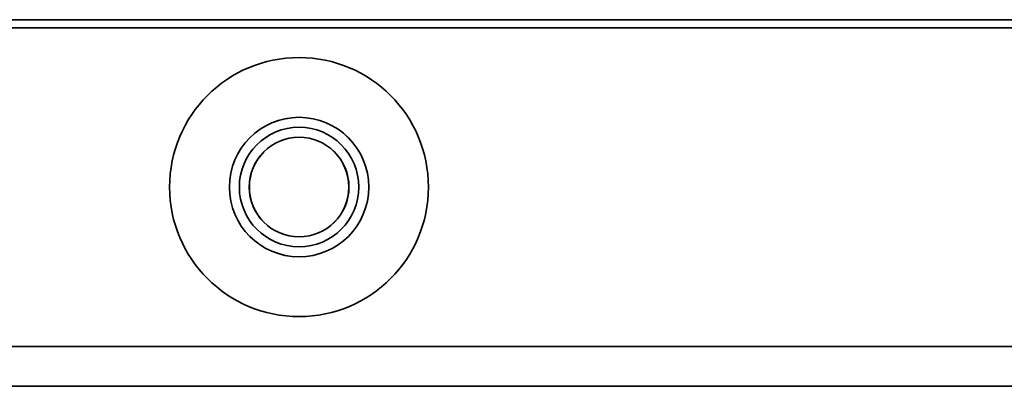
# Model space of a CAD drawing. Header units: millimetres. Extents: x -298 to 298, y -513 to 85.
# Tile 21 of 47: x -7 to 18, y -513 to -504. Entities that reach past the tile are written whole.
import ezdxf

# ---------------------------------------------------------------- set-up
doc = ezdxf.new("R2010")
doc.units = ezdxf.units.MM
doc.layers.add('1', color=7, linetype='Continuous', true_color=0xffffff)

msp = doc.modelspace()

# ---------------------------------------------------------------- linework, layer by layer
at = {"layer": '1', "color": 252, "linetype": 'Continuous', "lineweight": 35}
for p, q in [((160.999, -503.754, 185.508), (-161.001, -503.754, 185.592)), ((161.001, -503.554, 191.008), (-160.999, -503.554, 191.092)), ((-160.999, -503.754, 190.892), (161.001, -503.754, 190.808)), ((269.999, -511.754, 185.48), (-270.001, -511.754, 185.62)), ((-269.999, -511.754, 193.62), (270.001, -511.754, 193.48)), ((-270.001, -512.754, 186.62), (269.999, -512.754, 186.48)), ((270.001, -512.754, 192.48), (-269.999, -512.754, 192.62))]:
    msp.add_line(p, q, dxfattribs=at)
at = {"layer": '1', "color": 51, "linetype": 'Continuous', "lineweight": 35}
for p, q in [((160.498, -503.754, 180.008), (-160.502, -503.754, 180.092)), ((-160.501, -503.754, 185.592), (160.499, -503.754, 185.508)), ((-160.502, -511.754, 180.092), (160.498, -511.754, 180.008)), ((160.499, -511.754, 185.508), (-160.501, -511.754, 185.592))]:
    msp.add_line(p, q, dxfattribs=at)
at = {"layer": '1', "color": 51, "linetype": 'Continuous', "lineweight": 35, "extrusion": (0.00025974, 5.13279e-07, 1)}
for centre, radius in [((-0.049, -507.754, 180.05), 3.25), ((-0.049, -507.754, 181.55), 1.75), ((-0.049, -507.754, 185.55), 1.75)]:
    msp.add_circle(centre, radius, dxfattribs=at)
at = {"layer": '1', "color": 252, "linetype": 'Continuous', "lineweight": 35, "extrusion": (0.00025974, 5.13279e-07, 1)}
msp.add_circle((-0.049, -507.754, 185.55), 1.5, dxfattribs=at)
at = {"layer": '1', "color": 252, "linetype": 'Continuous', "lineweight": 35, "extrusion": (-0.00025974, -5.13279e-07, -1)}
for centre in [(0.049, -507.754, -185.8), (0.049, -507.754, -191.55)]:
    msp.add_circle(centre, 1.25, dxfattribs=at)

doc.saveas('drawing.dxf')
